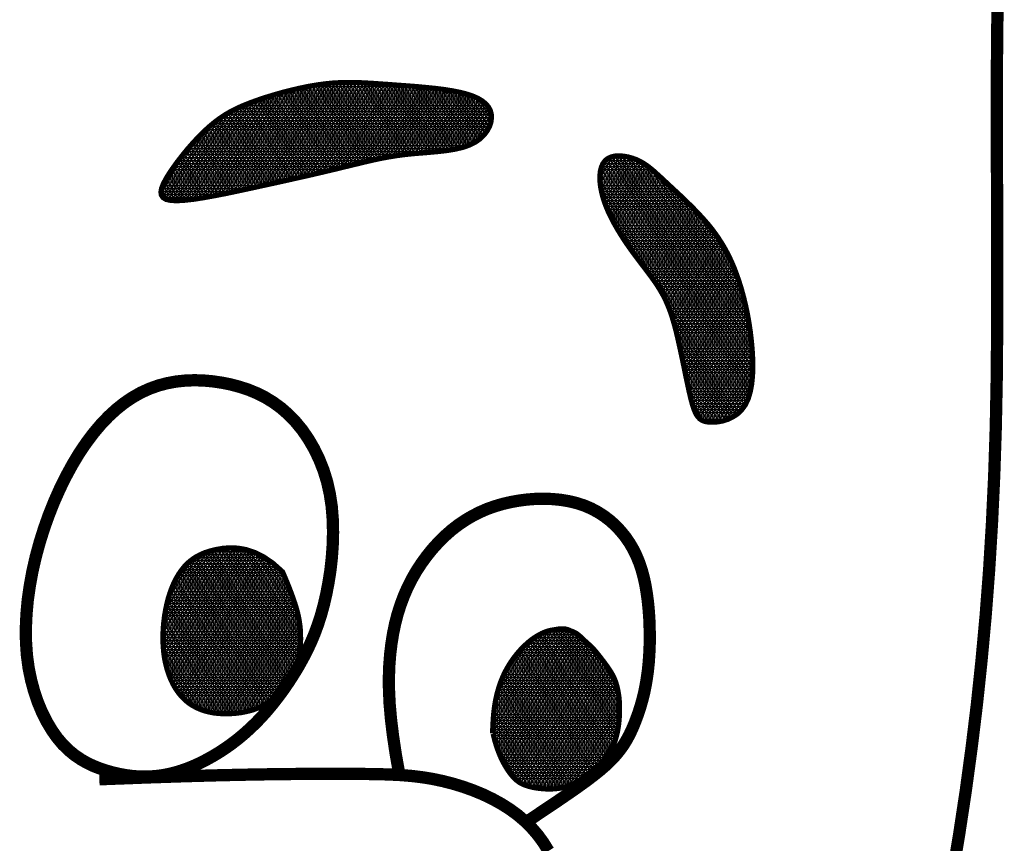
# Model space of a CAD drawing. Extents: x 0 to 8.5, y -11 to 0.
# Tile 136 of 144: x 7.163 to 7.347, y -9.023 to -8.869. Entities that reach past the tile are written whole.
import ezdxf

# ---------------------------------------------------------------- set-up
doc = ezdxf.new("R2010")
doc.units = 0
doc.header["$MEASUREMENT"] = 0
doc.layers.add('FACE', color=160, linetype='CONTINUOUS')
pattern_1 = [(360, (5.2170827, -11.7490775), (1e-19, 0.00057574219), []), (60, (5.2170827, -11.7490775), (-0.00049860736, 0.00028787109), []), (120, (5.2170827, -11.7490775), (-0.00049860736, -0.00028787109), [])]

msp = doc.modelspace()

# ---------------------------------------------------------------- hatches: boundary and pattern name
at = {"layer": 'FACE', "linetype": 'Continuous'}
h = msp.add_hatch(dxfattribs=at)
h.set_pattern_fill('NET3', scale=0.004606, style=0)
h.set_pattern_definition(pattern_1)
h.paths.add_polyline_path([(7.30002, -8.92875), (7.29982, -8.92707), (7.29957, -8.92542), (7.29928, -8.92381), (7.29895, -8.92224), (7.29858, -8.92072), (7.29818, -8.91925), (7.29774, -8.91783), (7.29727, -8.91647), (7.29677, -8.91516), (7.29623, -8.91391), (7.29565, -8.9127), (7.29502, -8.91154), (7.29434, -8.9104), (7.2936, -8.90928), (7.2928, -8.90818), (7.29193, -8.90709), (7.29098, -8.906), (7.28998, -8.90492), (7.28895, -8.90386), (7.2879, -8.90283), (7.28687, -8.90184), (7.28585, -8.90089), (7.28489, -8.9), (7.284, -8.89917), (7.2832, -8.89842), (7.28246, -8.89775), (7.28178, -8.89713), (7.28113, -8.89659), (7.2805, -8.8961), (7.27986, -8.89568), (7.2792, -8.8953), (7.2785, -8.89497), (7.27775, -8.8947), (7.27696, -8.89448), (7.27615, -8.89433), (7.27535, -8.89427), (7.27458, -8.8943), (7.27386, -8.89445), (7.27322, -8.89473), (7.27268, -8.89514), (7.27226, -8.8957), (7.27195, -8.89639), (7.27176, -8.8972), (7.27167, -8.89811), (7.2717, -8.8991), (7.27182, -8.90016), (7.27205, -8.90127), (7.27236, -8.90241), (7.27277, -8.90357), (7.27326, -8.90474), (7.27382, -8.9059), (7.27443, -8.90706), (7.27509, -8.9082), (7.27578, -8.90932), (7.27649, -8.91041), (7.27722, -8.91146), (7.27795, -8.91247), (7.27867, -8.91344), (7.27938, -8.91438), (7.28007, -8.91528), (7.28074, -8.91617), (7.28138, -8.91703), (7.28199, -8.91789), (7.28256, -8.91874), (7.28308, -8.91959), (7.28357, -8.92046), (7.28402, -8.92137), (7.28444, -8.92233), (7.28484, -8.92337), (7.28522, -8.92451), (7.28559, -8.92576), (7.28596, -8.92714), (7.28632, -8.92867), (7.28668, -8.93029), (7.28704, -8.93198), (7.2874, -8.93369), (7.28774, -8.93536), (7.28808, -8.93696), (7.2884, -8.93844), (7.28871, -8.93975), (7.28901, -8.94086), (7.28931, -8.94177), (7.28963, -8.94251), (7.28999, -8.94308), (7.2904, -8.94352), (7.29088, -8.94382), (7.29144, -8.94401), (7.29211, -8.94411), (7.29289, -8.94413), (7.29376, -8.94406), (7.29469, -8.94389), (7.29563, -8.94359), (7.29655, -8.94315), (7.29743, -8.94257), (7.29822, -8.94181), (7.2989, -8.94088), (7.29943, -8.93975), (7.29982, -8.93846), (7.30009, -8.93703), (7.30025, -8.93548), (7.30031, -8.93385), (7.30028, -8.93217), (7.30018, -8.93046)])
h.paths.add_polyline_path([(7.20624, -8.90035), (7.20847, -8.89986), (7.21068, -8.89938), (7.21285, -8.8989), (7.21497, -8.89842), (7.21703, -8.89796), (7.21901, -8.8975), (7.22092, -8.89705), (7.22273, -8.89662), (7.22444, -8.8962), (7.22606, -8.89581), (7.22762, -8.89543), (7.22913, -8.89508), (7.23063, -8.89476), (7.23212, -8.89448), (7.23363, -8.89423), (7.23517, -8.89403), (7.23678, -8.89386), (7.23841, -8.89373), (7.24005, -8.89359), (7.24166, -8.89344), (7.24322, -8.89325), (7.2447, -8.893), (7.24607, -8.89267), (7.2473, -8.89224), (7.24837, -8.8917), (7.24927, -8.89106), (7.25001, -8.89034), (7.25059, -8.88957), (7.25101, -8.88877), (7.25128, -8.88797), (7.25138, -8.88717), (7.25134, -8.88642), (7.25114, -8.88572), (7.25079, -8.88508), (7.25029, -8.8845), (7.24964, -8.88398), (7.24884, -8.8835), (7.24788, -8.88308), (7.24677, -8.88271), (7.24552, -8.88238), (7.24411, -8.8821), (7.24258, -8.88186), (7.24096, -8.88165), (7.23927, -8.88148), (7.23754, -8.88132), (7.23581, -8.88118), (7.23409, -8.88106), (7.23242, -8.88093), (7.23082, -8.88082), (7.22927, -8.88071), (7.22777, -8.88062), (7.2263, -8.88055), (7.22483, -8.88053), (7.22335, -8.88055), (7.22184, -8.88063), (7.22029, -8.88078), (7.21869, -8.881), (7.21705, -8.88128), (7.21539, -8.88163), (7.21373, -8.88202), (7.21209, -8.88244), (7.2105, -8.8829), (7.20897, -8.88337), (7.20752, -8.88386), (7.20618, -8.88435), (7.20493, -8.88485), (7.20375, -8.88537), (7.20263, -8.88594), (7.20156, -8.88656), (7.20052, -8.88725), (7.1995, -8.88802), (7.19847, -8.88887), (7.19744, -8.88983), (7.1964, -8.89088), (7.19538, -8.89198), (7.19439, -8.89312), (7.19345, -8.89428), (7.19256, -8.89543), (7.19176, -8.89654), (7.19104, -8.89761), (7.19043, -8.8986), (7.18996, -8.89951), (7.18964, -8.90032), (7.18951, -8.90103), (7.18959, -8.90162), (7.18991, -8.90209), (7.19049, -8.90243), (7.19137, -8.90262), (7.19255, -8.90267), (7.19401, -8.90258), (7.1957, -8.90239), (7.19759, -8.90209), (7.19963, -8.90172), (7.20178, -8.9013), (7.204, -8.90083)])
h = msp.add_hatch(dxfattribs=at)
h.set_pattern_fill('NET3', scale=0.004606, style=0)
h.set_pattern_definition(pattern_1)
h.paths.add_polyline_path([(7.21227, -8.97213), (7.21268, -8.97307), (7.21309, -8.97405), (7.21349, -8.97504), (7.21387, -8.97604), (7.21424, -8.97704), (7.21457, -8.97802), (7.21486, -8.97897), (7.21511, -8.97988), (7.2153, -8.98075), (7.21544, -8.98156), (7.21555, -8.98233), (7.21561, -8.98305), (7.21564, -8.98372), (7.21565, -8.98436), (7.21565, -8.98495), (7.21563, -8.9855), (7.2156, -8.98602), (7.21556, -8.98651), (7.21552, -8.98698), (7.21546, -8.98742), (7.21538, -8.98785), (7.21529, -8.98828), (7.21518, -8.98871), (7.21504, -8.98914), (7.21488, -8.98959), (7.2147, -8.99004), (7.21451, -8.9905), (7.21429, -8.99096), (7.21407, -8.99142), (7.21383, -8.99188), (7.21359, -8.99234), (7.21335, -8.99278), (7.21311, -8.99321), (7.21286, -8.99363), (7.21262, -8.99403), (7.21238, -8.9944), (7.21214, -8.99475), (7.21191, -8.99506), (7.21168, -8.99534), (7.21146, -8.99558), (7.21123, -8.99579), (7.21102, -8.99596), (7.2108, -8.9961), (7.21057, -8.99622), (7.21033, -8.99634), (7.21009, -8.99645), (7.20983, -8.99658), (7.20954, -8.99671), (7.20924, -8.99687), (7.20891, -8.99704), (7.20854, -8.99723), (7.20813, -8.99743), (7.20768, -8.99762), (7.20717, -8.99782), (7.20662, -8.99801), (7.20599, -8.99818), (7.20531, -8.99834), (7.20456, -8.99848), (7.20377, -8.99859), (7.20294, -8.99866), (7.20209, -8.9987), (7.20122, -8.9987), (7.20035, -8.99865), (7.19948, -8.99856), (7.19862, -8.9984), (7.19779, -8.99819), (7.19698, -8.99792), (7.1962, -8.99758), (7.19545, -8.99718), (7.19474, -8.99671), (7.19406, -8.99616), (7.19343, -8.99554), (7.19285, -8.99485), (7.19231, -8.99408), (7.19182, -8.99325), (7.19138, -8.99235), (7.191, -8.99141), (7.19067, -8.99041), (7.1904, -8.98937), (7.19018, -8.9883), (7.19003, -8.9872), (7.18993, -8.98607), (7.18988, -8.98493), (7.18989, -8.98378), (7.18994, -8.98263), (7.19005, -8.98149), (7.19019, -8.98036), (7.19038, -8.97926), (7.19061, -8.97818), (7.19087, -8.97714), (7.19118, -8.97614), (7.19153, -8.97517), (7.19192, -8.97426), (7.19236, -8.97339), (7.19283, -8.97258), (7.19336, -8.97182), (7.19393, -8.97112), (7.19455, -8.97048), (7.19524, -8.96991), (7.19599, -8.96939), (7.19683, -8.96894), (7.19775, -8.96854), (7.19878, -8.96821), (7.1999, -8.96794), (7.20114, -8.96773), (7.20248, -8.96764), (7.20392, -8.9677), (7.20545, -8.96797), (7.20706, -8.9685), (7.20874, -8.96934), (7.21048, -8.97053)])
edge = h.paths.add_edge_path()
edge.add_line((7.25159, -9.00236), (7.25162, -9.00151))
edge.add_line((7.25162, -9.00151), (7.25165, -9.00078))
edge.add_line((7.25165, -9.00078), (7.25169, -9.00014))
edge.add_line((7.25169, -9.00014), (7.25172, -8.99959))
edge.add_line((7.25172, -8.99959), (7.25176, -8.99911))
edge.add_line((7.25176, -8.99911), (7.2518, -8.9987))
edge.add_line((7.2518, -8.9987), (7.25184, -8.99832))
edge.add_line((7.25184, -8.99832), (7.25188, -8.99799))
edge.add_line((7.25188, -8.99799), (7.25192, -8.99767))
edge.add_line((7.25192, -8.99767), (7.25196, -8.99737))
edge.add_line((7.25196, -8.99737), (7.252, -8.99709))
edge.add_line((7.252, -8.99709), (7.25204, -8.99682))
edge.add_line((7.25204, -8.99682), (7.25209, -8.99657))
edge.add_line((7.25209, -8.99657), (7.25213, -8.99632))
edge.add_line((7.25213, -8.99632), (7.25218, -8.99608))
edge.add_line((7.25218, -8.99608), (7.25223, -8.99585))
edge.add_line((7.25223, -8.99585), (7.25228, -8.99562))
edge.add_line((7.25228, -8.99562), (7.25233, -8.99539))
edge.add_line((7.25233, -8.99539), (7.25238, -8.99517))
edge.add_line((7.25238, -8.99517), (7.25243, -8.99495))
edge.add_line((7.25243, -8.99495), (7.25249, -8.99473))
edge.add_line((7.25249, -8.99473), (7.25255, -8.99452))
edge.add_line((7.25255, -8.99452), (7.25261, -8.9943))
edge.add_line((7.25261, -8.9943), (7.25267, -8.9941))
edge.add_line((7.25267, -8.9941), (7.25273, -8.99389))
edge.add_line((7.25273, -8.99389), (7.25279, -8.99369))
edge.add_line((7.25279, -8.99369), (7.25286, -8.99349))
edge.add_line((7.25286, -8.99349), (7.25292, -8.99329))
edge.add_line((7.25292, -8.99329), (7.25299, -8.99309))
edge.add_line((7.25299, -8.99309), (7.25306, -8.9929))
edge.add_line((7.25306, -8.9929), (7.25313, -8.99271))
edge.add_line((7.25313, -8.99271), (7.2532, -8.99252))
edge.add_line((7.2532, -8.99252), (7.25328, -8.99234))
edge.add_line((7.25328, -8.99234), (7.25335, -8.99216))
edge.add_line((7.25335, -8.99216), (7.25343, -8.99198))
edge.add_line((7.25343, -8.99198), (7.2535, -8.9918))
edge.add_line((7.2535, -8.9918), (7.25358, -8.99162))
edge.add_line((7.25358, -8.99162), (7.25366, -8.99145))
edge.add_line((7.25366, -8.99145), (7.25374, -8.99128))
edge.add_line((7.25374, -8.99128), (7.25382, -8.99111))
edge.add_line((7.25382, -8.99111), (7.25391, -8.99094))
edge.add_line((7.25391, -8.99094), (7.25399, -8.99078))
edge.add_line((7.25399, -8.99078), (7.25407, -8.99062))
edge.add_line((7.25407, -8.99062), (7.25416, -8.99046))
edge.add_line((7.25416, -8.99046), (7.25425, -8.9903))
edge.add_line((7.25425, -8.9903), (7.25433, -8.99014))
edge.add_line((7.25433, -8.99014), (7.25442, -8.98999))
edge.add_line((7.25442, -8.98999), (7.25451, -8.98984))
edge.add_line((7.25451, -8.98984), (7.2546, -8.98969))
edge.add_line((7.2546, -8.98969), (7.25469, -8.98954))
edge.add_line((7.25469, -8.98954), (7.25478, -8.98939))
edge.add_line((7.25478, -8.98939), (7.25488, -8.98925))
edge.add_line((7.25488, -8.98925), (7.25497, -8.98911))
edge.add_line((7.25497, -8.98911), (7.25506, -8.98896))
edge.add_line((7.25506, -8.98896), (7.25516, -8.98882))
edge.add_line((7.25516, -8.98882), (7.25525, -8.98869))
edge.add_line((7.25525, -8.98869), (7.25535, -8.98855))
edge.add_line((7.25535, -8.98855), (7.25545, -8.98841))
edge.add_line((7.25545, -8.98841), (7.25554, -8.98828))
edge.add_line((7.25554, -8.98828), (7.25564, -8.98815))
edge.add_line((7.25564, -8.98815), (7.25574, -8.98802))
edge.add_line((7.25574, -8.98802), (7.25584, -8.98789))
edge.add_line((7.25584, -8.98789), (7.25594, -8.98776))
edge.add_line((7.25594, -8.98776), (7.25604, -8.98764))
edge.add_line((7.25604, -8.98764), (7.25614, -8.98751))
edge.add_line((7.25614, -8.98751), (7.25624, -8.98739))
edge.add_line((7.25624, -8.98739), (7.25634, -8.98727))
edge.add_line((7.25634, -8.98727), (7.25644, -8.98715))
edge.add_line((7.25644, -8.98715), (7.25654, -8.98703))
edge.add_line((7.25654, -8.98703), (7.25665, -8.98692))
edge.add_line((7.25665, -8.98692), (7.25675, -8.9868))
edge.add_line((7.25675, -8.9868), (7.25685, -8.98669))
edge.add_line((7.25685, -8.98669), (7.25696, -8.98658))
edge.add_line((7.25696, -8.98658), (7.25706, -8.98647))
edge.add_line((7.25706, -8.98647), (7.25717, -8.98636))
edge.add_line((7.25717, -8.98636), (7.25727, -8.98625))
edge.add_line((7.25727, -8.98625), (7.25738, -8.98615))
edge.add_line((7.25738, -8.98615), (7.25748, -8.98605))
edge.add_line((7.25748, -8.98605), (7.25759, -8.98594))
edge.add_line((7.25759, -8.98594), (7.25769, -8.98585))
edge.add_line((7.25769, -8.98585), (7.2578, -8.98575))
edge.add_line((7.2578, -8.98575), (7.25791, -8.98565))
edge.add_line((7.25791, -8.98565), (7.25801, -8.98556))
edge.add_line((7.25801, -8.98556), (7.25812, -8.98546))
edge.add_line((7.25812, -8.98546), (7.25822, -8.98537))
edge.add_line((7.25822, -8.98537), (7.25833, -8.98528))
edge.add_line((7.25833, -8.98528), (7.25844, -8.98519))
edge.add_line((7.25844, -8.98519), (7.25855, -8.9851))
edge.add_line((7.25855, -8.9851), (7.25865, -8.98502))
edge.add_line((7.25865, -8.98502), (7.25876, -8.98494))
edge.add_line((7.25876, -8.98494), (7.25887, -8.98485))
edge.add_line((7.25887, -8.98485), (7.25897, -8.98477))
edge.add_line((7.25897, -8.98477), (7.25908, -8.9847))
edge.add_line((7.25908, -8.9847), (7.25919, -8.98462))
edge.add_line((7.25919, -8.98462), (7.2593, -8.98454))
edge.add_line((7.2593, -8.98454), (7.2594, -8.98447))
edge.add_line((7.2594, -8.98447), (7.25951, -8.9844))
edge.add_line((7.25951, -8.9844), (7.25962, -8.98433))
edge.add_line((7.25962, -8.98433), (7.25972, -8.98426))
edge.add_line((7.25972, -8.98426), (7.25983, -8.98419))
edge.add_line((7.25983, -8.98419), (7.25994, -8.98413))
edge.add_line((7.25994, -8.98413), (7.26004, -8.98407))
edge.add_line((7.26004, -8.98407), (7.26015, -8.98401))
edge.add_line((7.26015, -8.98401), (7.26026, -8.98395))
edge.add_line((7.26026, -8.98395), (7.26036, -8.98389))
edge.add_line((7.26036, -8.98389), (7.26047, -8.98383))
edge.add_line((7.26047, -8.98383), (7.26057, -8.98378))
edge.add_line((7.26057, -8.98378), (7.26068, -8.98373))
edge.add_line((7.26068, -8.98373), (7.26078, -8.98367))
edge.add_line((7.26078, -8.98367), (7.26089, -8.98363))
edge.add_line((7.26089, -8.98363), (7.26099, -8.98358))
edge.add_line((7.26099, -8.98358), (7.2611, -8.98353))
edge.add_line((7.2611, -8.98353), (7.2612, -8.98349))
edge.add_line((7.2612, -8.98349), (7.2613, -8.98345))
edge.add_line((7.2613, -8.98345), (7.26141, -8.98341))
edge.add_line((7.26141, -8.98341), (7.26151, -8.98337))
edge.add_line((7.26151, -8.98337), (7.26161, -8.98333))
edge.add_line((7.26161, -8.98333), (7.26171, -8.9833))
edge.add_line((7.26171, -8.9833), (7.26181, -8.98326))
edge.add_line((7.26181, -8.98326), (7.26191, -8.98323))
edge.add_line((7.26191, -8.98323), (7.26201, -8.9832))
edge.add_line((7.26201, -8.9832), (7.26211, -8.98317))
edge.add_line((7.26211, -8.98317), (7.26221, -8.98315))
edge.add_line((7.26221, -8.98315), (7.26231, -8.98312))
edge.add_line((7.26231, -8.98312), (7.26241, -8.9831))
edge.add_line((7.26241, -8.9831), (7.26251, -8.98308))
edge.add_line((7.26251, -8.98308), (7.2626, -8.98306))
edge.add_line((7.2626, -8.98306), (7.2627, -8.98304))
edge.add_line((7.2627, -8.98304), (7.2628, -8.98303))
edge.add_line((7.2628, -8.98303), (7.26289, -8.98301))
edge.add_line((7.26289, -8.98301), (7.26299, -8.983))
edge.add_line((7.26299, -8.983), (7.26308, -8.98298))
edge.add_line((7.26308, -8.98298), (7.26317, -8.98297))
edge.add_line((7.26317, -8.98297), (7.26327, -8.98296))
edge.add_line((7.26327, -8.98296), (7.26336, -8.98294))
edge.add_line((7.26336, -8.98294), (7.26345, -8.98293))
edge.add_line((7.26345, -8.98293), (7.26354, -8.98291))
edge.add_line((7.26354, -8.98291), (7.26362, -8.9829))
edge.add_line((7.26362, -8.9829), (7.26371, -8.98288))
edge.add_line((7.26371, -8.98288), (7.26379, -8.98286))
edge.add_line((7.26379, -8.98286), (7.26388, -8.98285))
edge.add_line((7.26388, -8.98285), (7.26397, -8.98283))
edge.add_line((7.26397, -8.98283), (7.26405, -8.98282))
edge.add_line((7.26405, -8.98282), (7.26414, -8.98281))
edge.add_line((7.26414, -8.98281), (7.26422, -8.9828))
edge.add_line((7.26422, -8.9828), (7.26431, -8.98279))
edge.add_line((7.26431, -8.98279), (7.2644, -8.98279))
edge.add_line((7.2644, -8.98279), (7.26449, -8.98279))
edge.add_line((7.26449, -8.98279), (7.26458, -8.98279))
edge.add_line((7.26458, -8.98279), (7.26467, -8.98279))
edge.add_line((7.26467, -8.98279), (7.26476, -8.9828))
edge.add_line((7.26476, -8.9828), (7.26485, -8.9828))
edge.add_line((7.26485, -8.9828), (7.26495, -8.98281))
edge.add_line((7.26495, -8.98281), (7.26504, -8.98282))
edge.add_line((7.26504, -8.98282), (7.26513, -8.98283))
edge.add_line((7.26513, -8.98283), (7.26522, -8.98284))
edge.add_line((7.26522, -8.98284), (7.26531, -8.98286))
edge.add_line((7.26531, -8.98286), (7.2654, -8.98288))
edge.add_line((7.2654, -8.98288), (7.26548, -8.9829))
edge.add_line((7.26548, -8.9829), (7.26556, -8.98292))
edge.add_line((7.26556, -8.98292), (7.26564, -8.98294))
edge.add_line((7.26564, -8.98294), (7.26571, -8.98297))
edge.add_line((7.26571, -8.98297), (7.26578, -8.983))
edge.add_line((7.26578, -8.983), (7.26585, -8.98303))
edge.add_line((7.26585, -8.98303), (7.26592, -8.98306))
edge.add_line((7.26592, -8.98306), (7.26598, -8.98309))
edge.add_line((7.26598, -8.98309), (7.26605, -8.98312))
edge.add_line((7.26605, -8.98312), (7.26611, -8.98315))
edge.add_line((7.26611, -8.98315), (7.26618, -8.98317))
edge.add_line((7.26618, -8.98317), (7.26624, -8.9832))
edge.add_line((7.26624, -8.9832), (7.26631, -8.98322))
edge.add_line((7.26631, -8.98322), (7.26638, -8.98325))
edge.add_line((7.26638, -8.98325), (7.26645, -8.98327))
edge.add_line((7.26645, -8.98327), (7.26652, -8.9833))
edge.add_line((7.26652, -8.9833), (7.2666, -8.98333))
edge.add_line((7.2666, -8.98333), (7.26667, -8.98336))
edge.add_line((7.26667, -8.98336), (7.26675, -8.98339))
edge.add_line((7.26675, -8.98339), (7.26682, -8.98342))
edge.add_line((7.26682, -8.98342), (7.2669, -8.98346))
edge.add_line((7.2669, -8.98346), (7.26698, -8.9835))
edge.add_line((7.26698, -8.9835), (7.26706, -8.98354))
edge.add_line((7.26706, -8.98354), (7.26714, -8.98359))
edge.add_line((7.26714, -8.98359), (7.26722, -8.98364))
edge.add_line((7.26722, -8.98364), (7.2673, -8.98369))
edge.add_line((7.2673, -8.98369), (7.26738, -8.98374))
edge.add_line((7.26738, -8.98374), (7.26746, -8.98379))
edge.add_line((7.26746, -8.98379), (7.26753, -8.98385))
edge.add_line((7.26753, -8.98385), (7.26761, -8.98391))
edge.add_line((7.26761, -8.98391), (7.26768, -8.98397))
edge.add_line((7.26768, -8.98397), (7.26775, -8.98403))
edge.add_line((7.26775, -8.98403), (7.26782, -8.98409))
edge.add_line((7.26782, -8.98409), (7.26789, -8.98415))
edge.add_line((7.26789, -8.98415), (7.26796, -8.98421))
edge.add_line((7.26796, -8.98421), (7.26803, -8.98428))
edge.add_line((7.26803, -8.98428), (7.26809, -8.98434))
edge.add_line((7.26809, -8.98434), (7.26816, -8.9844))
edge.add_line((7.26816, -8.9844), (7.26823, -8.98446))
edge.add_line((7.26823, -8.98446), (7.26829, -8.98453))
edge.add_line((7.26829, -8.98453), (7.26836, -8.9846))
edge.add_line((7.26836, -8.9846), (7.26843, -8.98466))
edge.add_line((7.26843, -8.98466), (7.26851, -8.98473))
edge.add_line((7.26851, -8.98473), (7.26858, -8.9848))
edge.add_line((7.26858, -8.9848), (7.26867, -8.98488))
edge.add_line((7.26867, -8.98488), (7.26875, -8.98496))
edge.add_line((7.26875, -8.98496), (7.26885, -8.98505))
edge.add_line((7.26885, -8.98505), (7.26895, -8.98514))
edge.add_line((7.26895, -8.98514), (7.26907, -8.98524))
edge.add_line((7.26907, -8.98524), (7.26919, -8.98536))
edge.add_line((7.26919, -8.98536), (7.26933, -8.98548))
edge.add_line((7.26933, -8.98548), (7.26947, -8.98561))
edge.add_line((7.26947, -8.98561), (7.26963, -8.98575))
edge.add_line((7.26963, -8.98575), (7.26979, -8.9859))
edge.add_line((7.26979, -8.9859), (7.26996, -8.98607))
edge.add_line((7.26996, -8.98607), (7.27014, -8.98624))
edge.add_line((7.27014, -8.98624), (7.27032, -8.98642))
edge.add_line((7.27032, -8.98642), (7.2705, -8.98661))
edge.add_line((7.2705, -8.98661), (7.27068, -8.98681))
edge.add_line((7.27068, -8.98681), (7.27087, -8.98703))
edge.add_line((7.27087, -8.98703), (7.27106, -8.98725))
edge.add_line((7.27106, -8.98725), (7.27125, -8.98749))
edge.add_line((7.27125, -8.98749), (7.27146, -8.98775))
edge.add_line((7.27146, -8.98775), (7.27167, -8.98802))
edge.add_line((7.27167, -8.98802), (7.27189, -8.9883))
edge.add_line((7.27189, -8.9883), (7.27212, -8.98861))
edge.add_line((7.27212, -8.98861), (7.27237, -8.98893))
edge.add_line((7.27237, -8.98893), (7.27262, -8.98927))
edge.add_line((7.27262, -8.98927), (7.27288, -8.98962))
edge.add_line((7.27288, -8.98962), (7.27314, -8.98998))
edge.add_line((7.27314, -8.98998), (7.27339, -8.99035))
edge.add_line((7.27339, -8.99035), (7.27363, -8.99072))
edge.add_line((7.27363, -8.99072), (7.27386, -8.99109))
edge.add_line((7.27386, -8.99109), (7.27406, -8.99146))
edge.add_line((7.27406, -8.99146), (7.27425, -8.99182))
edge.add_line((7.27425, -8.99182), (7.27441, -8.99218))
edge.add_line((7.27441, -8.99218), (7.27455, -8.99253))
edge.add_line((7.27455, -8.99253), (7.27467, -8.99288))
edge.add_line((7.27467, -8.99288), (7.27478, -8.99324))
edge.add_line((7.27478, -8.99324), (7.27488, -8.99359))
edge.add_line((7.27488, -8.99359), (7.27496, -8.99395))
edge.add_line((7.27496, -8.99395), (7.27504, -8.99431))
edge.add_line((7.27504, -8.99431), (7.27511, -8.99468))
edge.add_line((7.27511, -8.99468), (7.27517, -8.99506))
edge.add_line((7.27517, -8.99506), (7.27523, -8.99545))
edge.add_line((7.27523, -8.99545), (7.27527, -8.99587))
edge.add_line((7.27527, -8.99587), (7.27531, -8.9963))
edge.add_line((7.27531, -8.9963), (7.27534, -8.99675))
edge.add_line((7.27534, -8.99675), (7.27536, -8.99724))
edge.add_line((7.27536, -8.99724), (7.27536, -8.99776))
edge.add_line((7.27536, -8.99776), (7.27536, -8.99831))
edge.add_line((7.27536, -8.99831), (7.27534, -8.99889))
edge.add_line((7.27534, -8.99889), (7.2753, -8.9995))
edge.add_line((7.2753, -8.9995), (7.27525, -9.00012))
edge.add_line((7.27525, -9.00012), (7.27518, -9.00075))
edge.add_line((7.27518, -9.00075), (7.27509, -9.00139))
edge.add_line((7.27509, -9.00139), (7.27498, -9.00201))
edge.add_line((7.27498, -9.00201), (7.27484, -9.00263))
edge.add_line((7.27484, -9.00263), (7.27468, -9.00323))
edge.add_line((7.27468, -9.00323), (7.2745, -9.00381))
edge.add_line((7.2745, -9.00381), (7.27429, -9.00437))
edge.add_line((7.27429, -9.00437), (7.27406, -9.00491))
edge.add_line((7.27406, -9.00491), (7.27381, -9.00543))
edge.add_line((7.27381, -9.00543), (7.27353, -9.00593))
edge.add_line((7.27353, -9.00593), (7.27322, -9.0064))
edge.add_line((7.27322, -9.0064), (7.27289, -9.00685))
edge.add_line((7.27289, -9.00685), (7.27254, -9.00728))
edge.add_line((7.27254, -9.00728), (7.27216, -9.00769))
edge.add_line((7.27216, -9.00769), (7.27177, -9.00807))
edge.add_line((7.27177, -9.00807), (7.27136, -9.00845))
edge.add_line((7.27136, -9.00845), (7.27094, -9.00881))
edge.add_line((7.27094, -9.00881), (7.27051, -9.00916))
edge.add_line((7.27051, -9.00916), (7.27008, -9.0095))
edge.add_line((7.27008, -9.0095), (7.26964, -9.00984))
edge.add_line((7.26964, -9.00984), (7.2692, -9.01018))
edge.add_line((7.2692, -9.01018), (7.26876, -9.01052))
edge.add_line((7.26876, -9.01052), (7.26831, -9.01085))
edge.add_line((7.26831, -9.01085), (7.26786, -9.01116))
edge.add_line((7.26786, -9.01116), (7.2674, -9.01145))
edge.add_line((7.2674, -9.01145), (7.26692, -9.01173))
edge.add_line((7.26692, -9.01173), (7.26644, -9.01197))
edge.add_line((7.26644, -9.01197), (7.26593, -9.01218))
edge.add_line((7.26593, -9.01218), (7.26541, -9.01236))
edge.add_line((7.26541, -9.01236), (7.26488, -9.0125))
edge.add_line((7.26488, -9.0125), (7.26433, -9.01261))
edge.add_line((7.26433, -9.01261), (7.26377, -9.01269))
edge.add_line((7.26377, -9.01269), (7.26321, -9.01275))
edge.add_line((7.26321, -9.01275), (7.26264, -9.01278))
edge.add_line((7.26264, -9.01278), (7.26207, -9.01278))
edge.add_line((7.26207, -9.01278), (7.26151, -9.01277))
edge.add_line((7.26151, -9.01277), (7.26095, -9.01273))
edge.add_line((7.26095, -9.01273), (7.26041, -9.01268))
edge.add_line((7.26041, -9.01268), (7.25987, -9.01261))
edge.add_line((7.25987, -9.01261), (7.25935, -9.01252))
edge.add_line((7.25935, -9.01252), (7.25885, -9.01242))
edge.add_line((7.25885, -9.01242), (7.25837, -9.01229))
edge.add_line((7.25837, -9.01229), (7.25791, -9.01215))
edge.add_line((7.25791, -9.01215), (7.25748, -9.01199))
edge.add_line((7.25748, -9.01199), (7.25708, -9.01181))
edge.add_line((7.25708, -9.01181), (7.2567, -9.0116))
edge.add_line((7.2567, -9.0116), (7.25635, -9.01136))
edge.add_line((7.25635, -9.01136), (7.256, -9.01109))
edge.add_line((7.256, -9.01109), (7.25566, -9.01077))
edge.add_line((7.25566, -9.01077), (7.25532, -9.0104))
edge.add_line((7.25532, -9.0104), (7.25498, -9.00998))
edge.add_line((7.25498, -9.00998), (7.25462, -9.00949))
edge.add_line((7.25462, -9.00949), (7.25424, -9.00893))
edge.add_line((7.25424, -9.00893), (7.25386, -9.00829))
edge.add_line((7.25386, -9.00829), (7.25347, -9.00757))
edge.add_line((7.25347, -9.00757), (7.25308, -9.00675))
edge.add_line((7.25308, -9.00675), (7.2527, -9.00584))
edge.add_line((7.2527, -9.00584), (7.25234, -9.00482))
edge.add_line((7.25234, -9.00482), (7.252, -9.00369))
edge.add_line((7.252, -9.00369), (7.25169, -9.00244))

# ---------------------------------------------------------------- linework, layer by layer
at = {"layer": 'FACE', "color": 7}
for points, const_width in [([(7.34623, -8.86123), (7.34607, -8.86972), (7.34599, -8.87858), (7.34598, -8.88776), (7.34601, -8.89719), (7.34605, -8.90678), (7.34607, -8.91644), (7.34605, -8.9261), (7.34597, -8.93566), (7.34579, -8.94505), (7.34549, -8.95421), (7.34507, -8.96312), (7.34454, -8.97183), (7.34389, -8.98036), (7.34312, -8.98873), (7.34225, -8.99696), (7.34126, -9.00508), (7.34017, -9.01312), (7.33896, -9.02109), (7.33766, -9.02897)], 0.0023), ([(7.23416, -9.01017), (7.23347, -9.00631), (7.23295, -9.00283), (7.23257, -8.99969), (7.23232, -8.99684), (7.2322, -8.99425), (7.23218, -8.99187), (7.23226, -8.98966), (7.23242, -8.98757), (7.23266, -8.98558), (7.23297, -8.98366), (7.23335, -8.98182), (7.23381, -8.98005), (7.23435, -8.97834), (7.23497, -8.97669), (7.23566, -8.97509), (7.23644, -8.97354), (7.2373, -8.97204), (7.23824, -8.97059), (7.23926, -8.96919), (7.24033, -8.96786), (7.24147, -8.96661), (7.24266, -8.96543), (7.24389, -8.96434), (7.24517, -8.96335), (7.24648, -8.96246), (7.24782, -8.96167), (7.2492, -8.96097), (7.2506, -8.96036), (7.25204, -8.95985), (7.25351, -8.95942), (7.25501, -8.95907), (7.25653, -8.9588), (7.25809, -8.9586), (7.25966, -8.95848), (7.26123, -8.95845), (7.2628, -8.95851), (7.26435, -8.95866), (7.26586, -8.95891), (7.26732, -8.95926), (7.26873, -8.95972), (7.27007, -8.96029), (7.27134, -8.96097), (7.27252, -8.96174), (7.27364, -8.9626), (7.27467, -8.96354), (7.27561, -8.96456), (7.27648, -8.96563), (7.27725, -8.96676), (7.27793, -8.96793), (7.27853, -8.96915), (7.27905, -8.97042), (7.2795, -8.97175), (7.27987, -8.97312), (7.28019, -8.97455), (7.28044, -8.97604), (7.28065, -8.97759), (7.28081, -8.97919), (7.28093, -8.98084), (7.28099, -8.98251), (7.28102, -8.98419), (7.281, -8.98587), (7.28093, -8.98752), (7.28082, -8.98913), (7.28066, -8.99068), (7.28045, -8.99216), (7.28021, -8.99357), (7.27993, -8.99491), (7.27961, -8.99618), (7.27926, -8.99739), (7.27889, -8.99855), (7.27849, -8.99965), (7.27808, -9.00071), (7.27764, -9.00172), (7.27718, -9.00269), (7.27666, -9.00364), (7.27609, -9.00457), (7.27543, -9.00549), (7.27468, -9.00642), (7.27382, -9.00735), (7.27283, -9.00831), (7.27169, -9.0093), (7.27039, -9.01034), (7.2689, -9.01146), (7.2672, -9.01268), (7.26526, -9.01402), (7.26308, -9.01551), (7.26061, -9.01716), (7.25785, -9.01901)], 0.0023), ([(7.21227, -8.97213), (7.21268, -8.97307), (7.21309, -8.97405), (7.21349, -8.97504), (7.21387, -8.97604), (7.21424, -8.97704), (7.21457, -8.97802), (7.21486, -8.97897), (7.21511, -8.97988), (7.2153, -8.98075), (7.21544, -8.98156), (7.21555, -8.98233), (7.21561, -8.98305), (7.21564, -8.98372), (7.21565, -8.98436), (7.21565, -8.98495), (7.21563, -8.9855), (7.2156, -8.98602), (7.21556, -8.98651), (7.21552, -8.98698), (7.21546, -8.98742), (7.21538, -8.98785), (7.21529, -8.98828), (7.21518, -8.98871), (7.21504, -8.98914), (7.21488, -8.98959), (7.2147, -8.99004), (7.21451, -8.9905), (7.21429, -8.99096), (7.21407, -8.99142), (7.21383, -8.99188), (7.21359, -8.99234), (7.21335, -8.99278), (7.21311, -8.99321), (7.21286, -8.99363), (7.21262, -8.99403), (7.21238, -8.9944), (7.21214, -8.99475), (7.21191, -8.99506), (7.21168, -8.99534), (7.21146, -8.99558), (7.21123, -8.99579), (7.21102, -8.99596), (7.2108, -8.9961), (7.21057, -8.99622), (7.21033, -8.99634), (7.21009, -8.99645), (7.20983, -8.99658), (7.20954, -8.99671), (7.20924, -8.99687), (7.20891, -8.99704), (7.20854, -8.99723), (7.20813, -8.99743), (7.20768, -8.99762), (7.20717, -8.99782), (7.20662, -8.99801), (7.20599, -8.99818), (7.20531, -8.99834), (7.20456, -8.99848), (7.20377, -8.99859), (7.20294, -8.99866), (7.20209, -8.9987), (7.20122, -8.9987), (7.20035, -8.99865), (7.19948, -8.99856), (7.19862, -8.9984), (7.19779, -8.99819), (7.19698, -8.99792), (7.1962, -8.99758), (7.19545, -8.99718), (7.19474, -8.99671), (7.19406, -8.99616), (7.19343, -8.99554), (7.19285, -8.99485), (7.19231, -8.99408), (7.19182, -8.99325), (7.19138, -8.99235), (7.191, -8.99141), (7.19067, -8.99041), (7.1904, -8.98937), (7.19018, -8.9883), (7.19003, -8.9872), (7.18993, -8.98607), (7.18988, -8.98493), (7.18989, -8.98378), (7.18994, -8.98263), (7.19005, -8.98149), (7.19019, -8.98036), (7.19038, -8.97926), (7.19061, -8.97818), (7.19087, -8.97714), (7.19118, -8.97614), (7.19153, -8.97517), (7.19192, -8.97426), (7.19236, -8.97339), (7.19283, -8.97258), (7.19336, -8.97182), (7.19393, -8.97112), (7.19455, -8.97048), (7.19524, -8.96991), (7.19599, -8.96939), (7.19683, -8.96894), (7.19775, -8.96854), (7.19878, -8.96821), (7.1999, -8.96794), (7.20114, -8.96773), (7.20248, -8.96764), (7.20392, -8.9677), (7.20545, -8.96797), (7.20706, -8.9685), (7.20874, -8.96934), (7.21048, -8.97053), (7.21227, -8.97213)], 0.000969), ([(7.25159, -9.00236), (7.25162, -9.00151), (7.25165, -9.00078), (7.25169, -9.00014), (7.25172, -8.99959), (7.25176, -8.99911), (7.2518, -8.9987), (7.25184, -8.99832), (7.25188, -8.99799), (7.25192, -8.99767), (7.25196, -8.99737), (7.252, -8.99709), (7.25204, -8.99682), (7.25209, -8.99657), (7.25213, -8.99632), (7.25218, -8.99608), (7.25223, -8.99585), (7.25228, -8.99562), (7.25233, -8.99539), (7.25238, -8.99517), (7.25243, -8.99495), (7.25249, -8.99473), (7.25255, -8.99452), (7.25261, -8.9943), (7.25267, -8.9941), (7.25273, -8.99389), (7.25279, -8.99369), (7.25286, -8.99349), (7.25292, -8.99329), (7.25299, -8.99309), (7.25306, -8.9929), (7.25313, -8.99271), (7.2532, -8.99252), (7.25328, -8.99234), (7.25335, -8.99216), (7.25343, -8.99198), (7.2535, -8.9918), (7.25358, -8.99162), (7.25366, -8.99145), (7.25374, -8.99128), (7.25382, -8.99111), (7.25391, -8.99094), (7.25399, -8.99078), (7.25407, -8.99062), (7.25416, -8.99046), (7.25425, -8.9903), (7.25433, -8.99014), (7.25442, -8.98999), (7.25451, -8.98984), (7.2546, -8.98969), (7.25469, -8.98954), (7.25478, -8.98939), (7.25488, -8.98925), (7.25497, -8.98911), (7.25506, -8.98896), (7.25516, -8.98882), (7.25525, -8.98869), (7.25535, -8.98855), (7.25545, -8.98841), (7.25554, -8.98828), (7.25564, -8.98815), (7.25574, -8.98802), (7.25584, -8.98789), (7.25594, -8.98776), (7.25604, -8.98764), (7.25614, -8.98751), (7.25624, -8.98739), (7.25634, -8.98727), (7.25644, -8.98715), (7.25654, -8.98703), (7.25665, -8.98692), (7.25675, -8.9868), (7.25685, -8.98669), (7.25696, -8.98658), (7.25706, -8.98647), (7.25717, -8.98636), (7.25727, -8.98625), (7.25738, -8.98615), (7.25748, -8.98605), (7.25759, -8.98594), (7.25769, -8.98585), (7.2578, -8.98575), (7.25791, -8.98565), (7.25801, -8.98556), (7.25812, -8.98546), (7.25822, -8.98537), (7.25833, -8.98528), (7.25844, -8.98519), (7.25855, -8.9851), (7.25865, -8.98502), (7.25876, -8.98494), (7.25887, -8.98485), (7.25897, -8.98477), (7.25908, -8.9847), (7.25919, -8.98462), (7.2593, -8.98454), (7.2594, -8.98447), (7.25951, -8.9844), (7.25962, -8.98433), (7.25972, -8.98426), (7.25983, -8.98419), (7.25994, -8.98413), (7.26004, -8.98407), (7.26015, -8.98401), (7.26026, -8.98395), (7.26036, -8.98389), (7.26047, -8.98383), (7.26057, -8.98378), (7.26068, -8.98373), (7.26078, -8.98367), (7.26089, -8.98363), (7.26099, -8.98358), (7.2611, -8.98353), (7.2612, -8.98349), (7.2613, -8.98345), (7.26141, -8.98341), (7.26151, -8.98337), (7.26161, -8.98333), (7.26171, -8.9833), (7.26181, -8.98326), (7.26191, -8.98323), (7.26201, -8.9832), (7.26211, -8.98317), (7.26221, -8.98315), (7.26231, -8.98312), (7.26241, -8.9831), (7.26251, -8.98308), (7.2626, -8.98306), (7.2627, -8.98304), (7.2628, -8.98303), (7.26289, -8.98301), (7.26299, -8.983), (7.26308, -8.98298), (7.26317, -8.98297), (7.26327, -8.98296), (7.26336, -8.98294), (7.26345, -8.98293), (7.26354, -8.98291), (7.26362, -8.9829), (7.26371, -8.98288), (7.26379, -8.98286), (7.26388, -8.98285), (7.26397, -8.98283), (7.26405, -8.98282), (7.26414, -8.98281), (7.26422, -8.9828), (7.26431, -8.98279), (7.2644, -8.98279), (7.26449, -8.98279), (7.26458, -8.98279), (7.26467, -8.98279), (7.26476, -8.9828), (7.26485, -8.9828), (7.26495, -8.98281), (7.26504, -8.98282), (7.26513, -8.98283), (7.26522, -8.98284), (7.26531, -8.98286), (7.2654, -8.98288), (7.26548, -8.9829), (7.26556, -8.98292), (7.26564, -8.98294), (7.26571, -8.98297), (7.26578, -8.983), (7.26585, -8.98303), (7.26592, -8.98306), (7.26598, -8.98309), (7.26605, -8.98312), (7.26611, -8.98315), (7.26618, -8.98317), (7.26624, -8.9832), (7.26631, -8.98322), (7.26638, -8.98325), (7.26645, -8.98327), (7.26652, -8.9833), (7.2666, -8.98333), (7.26667, -8.98336), (7.26675, -8.98339), (7.26682, -8.98342), (7.2669, -8.98346), (7.26698, -8.9835), (7.26706, -8.98354), (7.26714, -8.98359), (7.26722, -8.98364), (7.2673, -8.98369), (7.26738, -8.98374), (7.26746, -8.98379), (7.26753, -8.98385), (7.26761, -8.98391), (7.26768, -8.98397), (7.26775, -8.98403), (7.26782, -8.98409), (7.26789, -8.98415), (7.26796, -8.98421), (7.26803, -8.98428), (7.26809, -8.98434), (7.26816, -8.9844), (7.26823, -8.98446), (7.26829, -8.98453), (7.26836, -8.9846), (7.26843, -8.98466), (7.26851, -8.98473), (7.26858, -8.9848), (7.26867, -8.98488), (7.26875, -8.98496), (7.26885, -8.98505), (7.26895, -8.98514), (7.26907, -8.98524), (7.26919, -8.98536), (7.26933, -8.98548), (7.26947, -8.98561), (7.26963, -8.98575), (7.26979, -8.9859), (7.26996, -8.98607), (7.27014, -8.98624), (7.27032, -8.98642), (7.2705, -8.98661), (7.27068, -8.98681), (7.27087, -8.98703), (7.27106, -8.98725), (7.27125, -8.98749), (7.27146, -8.98775), (7.27167, -8.98802), (7.27189, -8.9883), (7.27212, -8.98861), (7.27237, -8.98893), (7.27262, -8.98927), (7.27288, -8.98962), (7.27314, -8.98998), (7.27339, -8.99035), (7.27363, -8.99072), (7.27386, -8.99109), (7.27406, -8.99146), (7.27425, -8.99182), (7.27441, -8.99218), (7.27455, -8.99253), (7.27467, -8.99288), (7.27478, -8.99324), (7.27488, -8.99359), (7.27496, -8.99395), (7.27504, -8.99431), (7.27511, -8.99468), (7.27517, -8.99506), (7.27523, -8.99545), (7.27527, -8.99587), (7.27531, -8.9963), (7.27534, -8.99675), (7.27536, -8.99724), (7.27536, -8.99776), (7.27536, -8.99831), (7.27534, -8.99889), (7.2753, -8.9995), (7.27525, -9.00012), (7.27518, -9.00075), (7.27509, -9.00139), (7.27498, -9.00201), (7.27484, -9.00263), (7.27468, -9.00323), (7.2745, -9.00381), (7.27429, -9.00437), (7.27406, -9.00491), (7.27381, -9.00543), (7.27353, -9.00593), (7.27322, -9.0064), (7.27289, -9.00685), (7.27254, -9.00728), (7.27216, -9.00769), (7.27177, -9.00807), (7.27136, -9.00845), (7.27094, -9.00881), (7.27051, -9.00916), (7.27008, -9.0095), (7.26964, -9.00984), (7.2692, -9.01018), (7.26876, -9.01052), (7.26831, -9.01085), (7.26786, -9.01116), (7.2674, -9.01145), (7.26692, -9.01173), (7.26644, -9.01197), (7.26593, -9.01218), (7.26541, -9.01236), (7.26488, -9.0125), (7.26433, -9.01261), (7.26377, -9.01269), (7.26321, -9.01275), (7.26264, -9.01278), (7.26207, -9.01278), (7.26151, -9.01277), (7.26095, -9.01273), (7.26041, -9.01268), (7.25987, -9.01261), (7.25935, -9.01252), (7.25885, -9.01242), (7.25837, -9.01229), (7.25791, -9.01215), (7.25748, -9.01199), (7.25708, -9.01181), (7.2567, -9.0116), (7.25635, -9.01136), (7.256, -9.01109), (7.25566, -9.01077), (7.25532, -9.0104), (7.25498, -9.00998), (7.25462, -9.00949), (7.25424, -9.00893), (7.25386, -9.00829), (7.25347, -9.00757), (7.25308, -9.00675), (7.2527, -9.00584), (7.25234, -9.00482), (7.252, -9.00369), (7.25169, -9.00244)], 0.000969), ([(7.17798, -9.01097), (7.18659, -9.01064), (7.19407, -9.01039), (7.20053, -9.01021), (7.2061, -9.01009), (7.2109, -9.01001), (7.21505, -9.00997), (7.21868, -9.00996), (7.2219, -9.00995), (7.22483, -9.00995), (7.22751, -9.00997), (7.22998, -9.01), (7.23228, -9.01007), (7.23443, -9.01018), (7.23649, -9.01035), (7.23847, -9.01059), (7.24041, -9.01091), (7.24235, -9.01132), (7.24428, -9.01182), (7.24617, -9.0124), (7.24803, -9.01307), (7.24984, -9.01382), (7.25158, -9.01466), (7.25324, -9.01557), (7.2548, -9.01656), (7.25627, -9.01763), (7.25763, -9.01879), (7.25888, -9.02003), (7.26004, -9.02137), (7.2611, -9.02282), (7.26206, -9.02438)], 0.0023)]:
    msp.add_lwpolyline(points, dxfattribs=dict(at, const_width=const_width))
for points, const_width in [([(7.20624, -8.90035), (7.20847, -8.89986), (7.21068, -8.89938), (7.21285, -8.8989), (7.21497, -8.89842), (7.21703, -8.89796), (7.21901, -8.8975), (7.22092, -8.89705), (7.22273, -8.89662), (7.22444, -8.8962), (7.22606, -8.89581), (7.22762, -8.89543), (7.22913, -8.89508), (7.23063, -8.89476), (7.23212, -8.89448), (7.23363, -8.89423), (7.23517, -8.89403), (7.23678, -8.89386), (7.23841, -8.89373), (7.24005, -8.89359), (7.24166, -8.89344), (7.24322, -8.89325), (7.2447, -8.893), (7.24607, -8.89267), (7.2473, -8.89224), (7.24837, -8.8917), (7.24927, -8.89106), (7.25001, -8.89034), (7.25059, -8.88957), (7.25101, -8.88877), (7.25128, -8.88797), (7.25138, -8.88717), (7.25134, -8.88642), (7.25114, -8.88572), (7.25079, -8.88508), (7.25029, -8.8845), (7.24964, -8.88398), (7.24884, -8.8835), (7.24788, -8.88308), (7.24677, -8.88271), (7.24552, -8.88238), (7.24411, -8.8821), (7.24258, -8.88186), (7.24096, -8.88165), (7.23927, -8.88148), (7.23754, -8.88132), (7.23581, -8.88118), (7.23409, -8.88106), (7.23242, -8.88093), (7.23082, -8.88082), (7.22927, -8.88071), (7.22777, -8.88062), (7.2263, -8.88055), (7.22483, -8.88053), (7.22335, -8.88055), (7.22184, -8.88063), (7.22029, -8.88078), (7.21869, -8.881), (7.21705, -8.88128), (7.21539, -8.88163), (7.21373, -8.88202), (7.21209, -8.88244), (7.2105, -8.8829), (7.20897, -8.88337), (7.20752, -8.88386), (7.20618, -8.88435), (7.20493, -8.88485), (7.20375, -8.88537), (7.20263, -8.88594), (7.20156, -8.88656), (7.20052, -8.88725), (7.1995, -8.88802), (7.19847, -8.88887), (7.19744, -8.88983), (7.1964, -8.89088), (7.19538, -8.89198), (7.19439, -8.89312), (7.19345, -8.89428), (7.19256, -8.89543), (7.19176, -8.89654), (7.19104, -8.89761), (7.19043, -8.8986), (7.18996, -8.89951), (7.18964, -8.90032), (7.18951, -8.90103), (7.18959, -8.90162), (7.18991, -8.90209), (7.19049, -8.90243), (7.19137, -8.90262), (7.19255, -8.90267), (7.19401, -8.90258), (7.1957, -8.90239), (7.19759, -8.90209), (7.19963, -8.90172), (7.20178, -8.9013), (7.204, -8.90083)], 0.000969), ([(7.30002, -8.92875), (7.29982, -8.92707), (7.29957, -8.92542), (7.29928, -8.92381), (7.29895, -8.92224), (7.29858, -8.92072), (7.29818, -8.91925), (7.29774, -8.91783), (7.29727, -8.91647), (7.29677, -8.91516), (7.29623, -8.91391), (7.29565, -8.9127), (7.29502, -8.91154), (7.29434, -8.9104), (7.2936, -8.90928), (7.2928, -8.90818), (7.29193, -8.90709), (7.29098, -8.906), (7.28998, -8.90492), (7.28895, -8.90386), (7.2879, -8.90283), (7.28687, -8.90184), (7.28585, -8.90089), (7.28489, -8.9), (7.284, -8.89917), (7.2832, -8.89842), (7.28246, -8.89775), (7.28178, -8.89713), (7.28113, -8.89659), (7.2805, -8.8961), (7.27986, -8.89568), (7.2792, -8.8953), (7.2785, -8.89497), (7.27775, -8.8947), (7.27696, -8.89448), (7.27615, -8.89433), (7.27535, -8.89427), (7.27458, -8.8943), (7.27386, -8.89445), (7.27322, -8.89473), (7.27268, -8.89514), (7.27226, -8.8957), (7.27195, -8.89639), (7.27176, -8.8972), (7.27167, -8.89811), (7.2717, -8.8991), (7.27182, -8.90016), (7.27205, -8.90127), (7.27236, -8.90241), (7.27277, -8.90357), (7.27326, -8.90474), (7.27382, -8.9059), (7.27443, -8.90706), (7.27509, -8.9082), (7.27578, -8.90932), (7.27649, -8.91041), (7.27722, -8.91146), (7.27795, -8.91247), (7.27867, -8.91344), (7.27938, -8.91438), (7.28007, -8.91528), (7.28074, -8.91617), (7.28138, -8.91703), (7.28199, -8.91789), (7.28256, -8.91874), (7.28308, -8.91959), (7.28357, -8.92046), (7.28402, -8.92137), (7.28444, -8.92233), (7.28484, -8.92337), (7.28522, -8.92451), (7.28559, -8.92576), (7.28596, -8.92714), (7.28632, -8.92867), (7.28668, -8.93029), (7.28704, -8.93198), (7.2874, -8.93369), (7.28774, -8.93536), (7.28808, -8.93696), (7.2884, -8.93844), (7.28871, -8.93975), (7.28901, -8.94086), (7.28931, -8.94177), (7.28963, -8.94251), (7.28999, -8.94308), (7.2904, -8.94352), (7.29088, -8.94382), (7.29144, -8.94401), (7.29211, -8.94411), (7.29289, -8.94413), (7.29376, -8.94406), (7.29469, -8.94389), (7.29563, -8.94359), (7.29655, -8.94315), (7.29743, -8.94257), (7.29822, -8.94181), (7.2989, -8.94088), (7.29943, -8.93975), (7.29982, -8.93846), (7.30009, -8.93703), (7.30025, -8.93548), (7.30031, -8.93385), (7.30028, -8.93217), (7.30018, -8.93046)], 0.000969), ([(7.17008, -9.00319), (7.16908, -9.00177), (7.16813, -9.00018), (7.16725, -8.99842), (7.16646, -8.99653), (7.16577, -8.99449), (7.16519, -8.99233), (7.16473, -8.99005), (7.16441, -8.98767), (7.16425, -8.98521), (7.16422, -8.98266), (7.16434, -8.98006), (7.16458, -8.97742), (7.16496, -8.97474), (7.16545, -8.97206), (7.16606, -8.96938), (7.16678, -8.96672), (7.1676, -8.9641), (7.16851, -8.96153), (7.16951, -8.95902), (7.17058, -8.9566), (7.17173, -8.95427), (7.17294, -8.95205), (7.1742, -8.94995), (7.17552, -8.948), (7.17687, -8.9462), (7.17826, -8.94455), (7.17969, -8.94305), (7.18115, -8.94171), (7.18265, -8.94052), (7.18419, -8.93948), (7.18576, -8.93859), (7.18736, -8.93786), (7.189, -8.93727), (7.19066, -8.93683), (7.19234, -8.93652), (7.19403, -8.93634), (7.19574, -8.93627), (7.19745, -8.93632), (7.19915, -8.93647), (7.20085, -8.93672), (7.20253, -8.93705), (7.20419, -8.93749), (7.20583, -8.93802), (7.20743, -8.93868), (7.20899, -8.93946), (7.2105, -8.94038), (7.21196, -8.94144), (7.21336, -8.94266), (7.2147, -8.94405), (7.21596, -8.94558), (7.21712, -8.94727), (7.21818, -8.94909), (7.21912, -8.95104), (7.21994, -8.9531), (7.22061, -8.95527), (7.22112, -8.95754), (7.22148, -8.9599), (7.22167, -8.96231), (7.22173, -8.96475), (7.22166, -8.9672), (7.22149, -8.96961), (7.22122, -8.97197), (7.22086, -8.97424), (7.22044, -8.9764), (7.21997, -8.97841), (7.21945, -8.9803), (7.21887, -8.98208), (7.21825, -8.98376), (7.21757, -8.98537), (7.21685, -8.98691), (7.21607, -8.9884), (7.21525, -8.98987), (7.21438, -8.99131), (7.21346, -8.99274), (7.2125, -8.99414), (7.2115, -8.99551), (7.21047, -8.99683), (7.20941, -8.99811), (7.20832, -8.99933), (7.2072, -9.00049), (7.20606, -9.00158), (7.20491, -9.00261), (7.20374, -9.00357), (7.20257, -9.00446), (7.20139, -9.00529), (7.20021, -9.00605), (7.19903, -9.00675), (7.19786, -9.00739), (7.1967, -9.00798), (7.19555, -9.0085), (7.19441, -9.00896), (7.19327, -9.00936), (7.19214, -9.0097), (7.191, -9.00998), (7.18986, -9.0102), (7.18871, -9.01035), (7.18756, -9.01044), (7.18639, -9.01047), (7.18522, -9.01044), (7.18404, -9.01034), (7.18285, -9.01018), (7.18166, -9.00996), (7.18047, -9.00968), (7.17927, -9.00934), (7.17807, -9.00894), (7.17687, -9.00847), (7.17568, -9.0079), (7.17451, -9.00723), (7.17335, -9.00644), (7.17223, -9.00552), (7.17113, -9.00444)], 0.0023)]:
    msp.add_lwpolyline(points, close=True, dxfattribs=dict(at, const_width=const_width))

doc.saveas('drawing.dxf')
